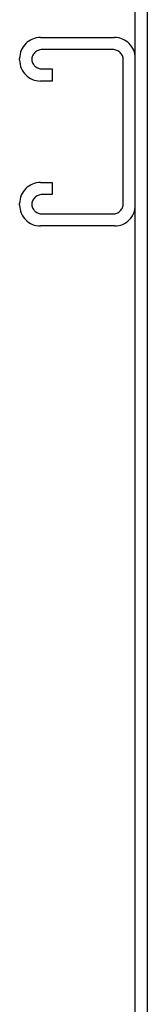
# Model space of a CAD drawing. Header units: inches. Extents: x 0 to 256, y 0 to 165.
# Tile 84 of 88: x 241.2 to 242.3, y 105.56 to 114.05. Entities that reach past the tile are written whole.
import ezdxf

# ---------------------------------------------------------------- set-up
doc = ezdxf.new("R2010")
doc.units = ezdxf.units.IN
doc.header["$LTSCALE"] = 14.05744
doc.header["$MEASUREMENT"] = 0
doc.linetypes.add('HIDDEN', pattern=[0.2, 0.1, -0.1])
doc.layers.get('0').update_dxf_attribs({"linetype": 'CONTINUOUS'})
doc.layers.add('DEFAULT_2', color=8, linetype='HIDDEN')

msp = doc.modelspace()

# ---------------------------------------------------------------- linework, layer by layer
at = {"color": 3, "linetype": 'Continuous'}
msp.add_line((242.3018, 46.064), (242.3018, 117.856), dxfattribs=at)
at = {"color": 7, "linetype": 'Continuous'}
msp.add_line((242.1978, 46.064), (242.1978, 117.7935), dxfattribs=at)
at = {"layer": 'DEFAULT_2', "color": 8, "linetype": 'HIDDEN'}
for p, q in [((241.3778, 113.8975), (242.0178, 113.8975)), ((242.0038, 113.7935), (241.3918, 113.7935)), ((241.1978, 113.7025), (241.1978, 113.7175)), ((242.0938, 112.4665), (242.0938, 113.7035)), ((241.3918, 113.6265), (241.4791, 113.6265)), ((241.4791, 113.6265), (241.4791, 113.5225)), ((241.4791, 113.5225), (241.3778, 113.5225)), ((241.3778, 112.6475), (241.4791, 112.6475)), ((241.4791, 112.6475), (241.4791, 112.5435)), ((241.4791, 112.5435), (241.3918, 112.5435)), ((241.1978, 112.4525), (241.1978, 112.4675)), ((241.3918, 112.3765), (242.0038, 112.3765)), ((242.0178, 112.2725), (241.3778, 112.2725))]:
    msp.add_line(p, q, dxfattribs=at)
for centre, radius, start, end in [((241.3778, 113.7175), 0.18, 90, 180), ((242.0178, 113.7175), 0.18, 0, 90), ((241.3918, 113.7035), 0.09, 90, 180), ((242.0038, 113.7035), 0.09, 0, 90), ((241.3778, 113.7025), 0.18, 180, 270), ((241.3918, 113.7165), 0.09, 188.21921, 270), ((241.3778, 112.4675), 0.18, 90, 180), ((241.3918, 112.4535), 0.09, 90, 180), ((241.3778, 112.4525), 0.18, 180, 270), ((241.3918, 112.4665), 0.09, 188.21921, 270), ((242.0038, 112.4665), 0.09, 270, 360), ((242.0178, 112.4525), 0.18, 270, 360)]:
    msp.add_arc(centre, radius, start, end, dxfattribs=at)

doc.saveas('drawing.dxf')
